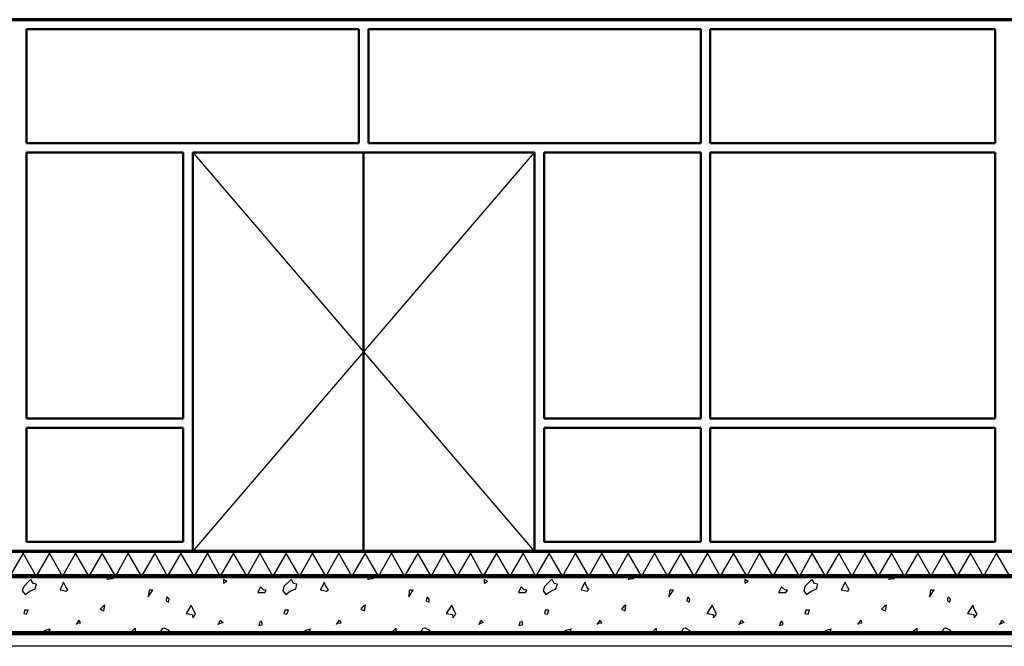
# Model space of a CAD drawing. Header units: millimetres. Extents: x 361 to 67326, y 666 to 56869.
# Tile 23 of 129: x 32648 to 37833, y 16546 to 19846. Entities that reach past the tile are written whole.
import ezdxf

# ---------------------------------------------------------------- set-up
doc = ezdxf.new("R2010")
doc.units = ezdxf.units.MM
doc.linetypes.add('DASHDOT', pattern=[25.4, 12.7, -6.35, 0, -6.35])
doc.layers.add('stramien', color=1, linetype='DASHDOT')
doc.layers.add('vanarris', color=253, linetype='Continuous')

msp = doc.modelspace()

# ---------------------------------------------------------------- linework, layer by layer
at = {"layer": 'stramien', "color": 1, "ltscale": 0.5}
msp.add_lwpolyline([(1736.5, 17051.2), (67326.2, 17051.2)], dxfattribs=at)
at = {"layer": 'vanarris', "lineweight": 70}
for p, q in [((40933.9, 19846.2), (23983.9, 19846.2)), ((41533.9, 17046.2), (23808.9, 17046.2))]:
    msp.add_line(p, q, dxfattribs=at)
at = {"layer": 'vanarris', "lineweight": 50}
for p, q in [((32683.9, 19796.2), (34433.9, 19796.2)), ((32683.9, 19796.2), (32683.9, 19196.2)), ((34433.9, 19796.2), (34433.9, 19196.2)), ((34483.9, 19796.2), (36233.9, 19796.2)), ((34483.9, 19796.2), (34483.9, 19196.2)), ((36233.9, 19796.2), (36233.9, 19196.2)), ((37783.9, 19796.2), (36283.9, 19796.2)), ((36283.9, 19796.2), (36283.9, 19196.2)), ((37783.9, 19796.2), (37783.9, 19196.2)), ((32683.9, 19196.2), (34433.9, 19196.2)), ((34483.9, 19196.2), (36233.9, 19196.2)), ((37783.9, 19196.2), (36283.9, 19196.2)), ((32683.9, 19146.2), (32683.9, 17746.2)), ((32683.9, 19146.2), (33508.9, 19146.2)), ((33508.9, 19146.2), (33508.9, 17746.2)), ((33558.9, 19146.2), (35358.9, 19146.2)), ((33558.9, 19146.2), (33558.9, 17046.2)), ((34458.9, 17046.2), (34458.9, 19146.2)), ((35358.9, 19146.2), (35358.9, 17046.2)), ((35408.9, 19146.2), (36233.9, 19146.2)), ((35408.9, 19146.2), (35408.9, 17746.2)), ((36233.9, 19146.2), (36233.9, 17746.2)), ((36283.9, 19146.2), (36283.9, 17746.2)), ((37783.9, 19146.2), (36283.9, 19146.2)), ((37783.9, 19146.2), (37783.9, 17746.2)), ((33508.9, 17746.2), (32683.9, 17746.2)), ((35408.9, 17746.2), (36233.9, 17746.2)), ((37783.9, 17746.2), (36283.9, 17746.2)), ((32683.9, 17096.2), (32683.9, 17696.2)), ((33508.9, 17696.2), (32683.9, 17696.2)), ((33508.9, 17096.2), (33508.9, 17696.2)), ((35408.9, 17696.2), (36233.9, 17696.2)), ((35408.9, 17096.2), (35408.9, 17696.2)), ((36233.9, 17096.2), (36233.9, 17696.2)), ((36283.9, 17096.2), (36283.9, 17696.2)), ((37783.9, 17696.2), (36283.9, 17696.2)), ((37783.9, 17096.2), (37783.9, 17696.2)), ((33508.9, 17096.2), (32683.9, 17096.2)), ((35408.9, 17096.2), (36233.9, 17096.2)), ((37783.9, 17096.2), (36283.9, 17096.2))]:
    msp.add_line(p, q, dxfattribs=at)
at = {"layer": 'vanarris', "lineweight": 25}
for p, q in [((33558.9, 17046.2), (35358.9, 19146.2)), ((33558.9, 19146.2), (35358.9, 17046.2)), ((32666.4, 17036.2), (32596.4, 16916.2)), ((32733.9, 16916.2), (32666.4, 17036.2)), ((32803.9, 17036.2), (32733.9, 16916.2)), ((32873.9, 16916.2), (32803.9, 17036.2)), ((32941.4, 17036.2), (32873.9, 16916.2)), ((33011.4, 16916.2), (32941.4, 17036.2)), ((33081.4, 17036.2), (33011.4, 16916.2)), ((33151.4, 16916.2), (33081.4, 17036.2)), ((33218.9, 17036.2), (33151.4, 16916.2)), ((33288.9, 16916.2), (33218.9, 17036.2)), ((33358.9, 17036.2), (33288.9, 16916.2)), ((33426.4, 16916.2), (33358.9, 17036.2)), ((33496.4, 17036.2), (33426.4, 16916.2)), ((33566.4, 16916.2), (33496.4, 17036.2)), ((33636.4, 17036.2), (33566.4, 16916.2)), ((33703.9, 16916.2), (33636.4, 17036.2)), ((33773.9, 17036.2), (33703.9, 16916.2)), ((33843.9, 16916.2), (33773.9, 17036.2)), ((33911.4, 17036.2), (33843.9, 16916.2)), ((33981.4, 16916.2), (33911.4, 17036.2)), ((34051.4, 17036.2), (33981.4, 16916.2)), ((34121.4, 16916.2), (34051.4, 17036.2)), ((34188.9, 17036.2), (34121.4, 16916.2)), ((34258.9, 16916.2), (34188.9, 17036.2)), ((34328.9, 17036.2), (34258.9, 16916.2)), ((34396.4, 16916.2), (34328.9, 17036.2)), ((34466.4, 17036.2), (34396.4, 16916.2)), ((34536.4, 16916.2), (34466.4, 17036.2)), ((34606.4, 17036.2), (34536.4, 16916.2)), ((34673.9, 16916.2), (34606.4, 17036.2)), ((34743.9, 17036.2), (34673.9, 16916.2)), ((34813.9, 16916.2), (34743.9, 17036.2)), ((34881.4, 17036.2), (34813.9, 16916.2)), ((34951.4, 16916.2), (34881.4, 17036.2)), ((35021.4, 17036.2), (34951.4, 16916.2)), ((35088.9, 16916.2), (35021.4, 17036.2)), ((35158.9, 17036.2), (35088.9, 16916.2)), ((35228.9, 16916.2), (35158.9, 17036.2)), ((35298.9, 17036.2), (35228.9, 16916.2)), ((35366.4, 16916.2), (35298.9, 17036.2)), ((35436.4, 17036.2), (35366.4, 16916.2)), ((35506.4, 16916.2), (35436.4, 17036.2)), ((35573.9, 17036.2), (35506.4, 16916.2)), ((35643.9, 16916.2), (35573.9, 17036.2)), ((35713.9, 17036.2), (35643.9, 16916.2)), ((35783.9, 16916.2), (35713.9, 17036.2)), ((35851.4, 17036.2), (35783.9, 16916.2)), ((35921.4, 16916.2), (35851.4, 17036.2)), ((35991.4, 17036.2), (35921.4, 16916.2)), ((36058.9, 16916.2), (35991.4, 17036.2)), ((36128.9, 17036.2), (36058.9, 16916.2)), ((36198.9, 16916.2), (36128.9, 17036.2)), ((36268.9, 17036.2), (36198.9, 16916.2)), ((36336.4, 16916.2), (36268.9, 17036.2)), ((36406.4, 17036.2), (36336.4, 16916.2)), ((36476.4, 16916.2), (36406.4, 17036.2)), ((36543.9, 17036.2), (36476.4, 16916.2)), ((36613.9, 16916.2), (36543.9, 17036.2)), ((36683.9, 17036.2), (36613.9, 16916.2)), ((36753.9, 16916.2), (36683.9, 17036.2)), ((36821.4, 17036.2), (36753.9, 16916.2)), ((36891.4, 16916.2), (36821.4, 17036.2)), ((36961.4, 17036.2), (36891.4, 16916.2)), ((37028.9, 16916.2), (36961.4, 17036.2)), ((37098.9, 17036.2), (37028.9, 16916.2)), ((37168.9, 16916.2), (37098.9, 17036.2)), ((37238.9, 17036.2), (37168.9, 16916.2)), ((37306.4, 16916.2), (37238.9, 17036.2)), ((37376.4, 17036.2), (37306.4, 16916.2)), ((37446.4, 16916.2), (37376.4, 17036.2)), ((37513.9, 17036.2), (37446.4, 16916.2)), ((37583.9, 16916.2), (37513.9, 17036.2)), ((37653.9, 17036.2), (37583.9, 16916.2)), ((37723.9, 16916.2), (37653.9, 17036.2)), ((37791.4, 17036.2), (37723.9, 16916.2)), ((37861.4, 16916.2), (37791.4, 17036.2)), ((33108.9, 16898.7), (33118.9, 16916.2)), ((33153.9, 16916.2), (33136.4, 16901.2)), ((34481.4, 16898.7), (34488.9, 16916.2)), ((34526.4, 16916.2), (34506.4, 16901.2)), ((35853.9, 16898.7), (35861.4, 16916.2)), ((35896.4, 16916.2), (35878.9, 16901.2)), ((37223.9, 16898.7), (37233.9, 16916.2)), ((37268.9, 16916.2), (37251.4, 16901.2)), ((32668.9, 16861.2), (32661.4, 16838.7)), ((32703.9, 16898.7), (32668.9, 16861.2)), ((32718.9, 16876.2), (32706.4, 16898.7)), ((32736.4, 16873.7), (32718.9, 16876.2)), ((32728.9, 16848.7), (32736.4, 16873.7)), ((32878.9, 16883.7), (32861.4, 16843.7)), ((32891.4, 16858.7), (32878.9, 16883.7)), ((32901.4, 16846.2), (32891.4, 16858.7)), ((33136.4, 16901.2), (33108.9, 16898.7)), ((33721.4, 16898.7), (33721.4, 16878.7)), ((33738.9, 16888.7), (33721.4, 16898.7)), ((33721.4, 16878.7), (33738.9, 16888.7)), ((33916.4, 16858.7), (33901.4, 16828.7)), ((33931.4, 16843.7), (33916.4, 16858.7)), ((34038.9, 16861.2), (34033.9, 16838.7)), ((34076.4, 16898.7), (34038.9, 16861.2)), ((34088.9, 16876.2), (34078.9, 16898.7)), ((34106.4, 16873.7), (34088.9, 16876.2)), ((34101.4, 16848.7), (34106.4, 16873.7)), ((34251.4, 16883.7), (34231.4, 16843.7)), ((34261.4, 16858.7), (34251.4, 16883.7)), ((34273.9, 16846.2), (34261.4, 16858.7)), ((34506.4, 16901.2), (34481.4, 16898.7)), ((35093.9, 16898.7), (35093.9, 16878.7)), ((35111.4, 16888.7), (35093.9, 16898.7)), ((35093.9, 16878.7), (35111.4, 16888.7)), ((35288.9, 16858.7), (35273.9, 16828.7)), ((35303.9, 16843.7), (35288.9, 16858.7)), ((35411.4, 16861.2), (35403.9, 16838.7)), ((35448.9, 16898.7), (35411.4, 16861.2)), ((35461.4, 16876.2), (35451.4, 16898.7)), ((35478.9, 16873.7), (35461.4, 16876.2)), ((35471.4, 16848.7), (35478.9, 16873.7)), ((35623.9, 16883.7), (35603.9, 16843.7)), ((35633.9, 16858.7), (35623.9, 16883.7)), ((35643.9, 16846.2), (35633.9, 16858.7)), ((35878.9, 16901.2), (35853.9, 16898.7)), ((36466.4, 16898.7), (36466.4, 16878.7)), ((36483.9, 16888.7), (36466.4, 16898.7)), ((36466.4, 16878.7), (36483.9, 16888.7)), ((36658.9, 16858.7), (36643.9, 16828.7)), ((36676.4, 16843.7), (36658.9, 16858.7)), ((36781.4, 16861.2), (36776.4, 16838.7)), ((36818.9, 16898.7), (36781.4, 16861.2)), ((36833.9, 16876.2), (36821.4, 16898.7)), ((36851.4, 16873.7), (36833.9, 16876.2)), ((36843.9, 16848.7), (36851.4, 16873.7)), ((36993.9, 16883.7), (36973.9, 16843.7)), ((37006.4, 16858.7), (36993.9, 16883.7)), ((37016.4, 16846.2), (37006.4, 16858.7)), ((37251.4, 16901.2), (37223.9, 16898.7)), ((32661.4, 16838.7), (32676.4, 16818.7)), ((32676.4, 16818.7), (32701.4, 16836.2)), ((32701.4, 16836.2), (32728.9, 16848.7)), ((32861.4, 16843.7), (32893.9, 16836.2)), ((32893.9, 16836.2), (32901.4, 16846.2)), ((33328.9, 16841.2), (33323.9, 16806.2)), ((33323.9, 16806.2), (33348.9, 16841.2)), ((33348.9, 16841.2), (33328.9, 16841.2)), ((33421.4, 16803.7), (33418.9, 16786.2)), ((33433.9, 16793.7), (33421.4, 16806.2)), ((33901.4, 16828.7), (33938.9, 16828.7)), ((33946.4, 16841.2), (33931.4, 16843.7)), ((33938.9, 16828.7), (33946.4, 16841.2)), ((34033.9, 16838.7), (34048.9, 16818.7)), ((34048.9, 16818.7), (34071.4, 16836.2)), ((34071.4, 16836.2), (34101.4, 16848.7)), ((34231.4, 16843.7), (34263.9, 16836.2)), ((34263.9, 16836.2), (34273.9, 16846.2)), ((34698.9, 16841.2), (34696.4, 16806.2)), ((34696.4, 16806.2), (34718.9, 16841.2)), ((34718.9, 16841.2), (34698.9, 16841.2)), ((34791.4, 16803.7), (34788.9, 16786.2)), ((34803.9, 16793.7), (34793.9, 16806.2)), ((35273.9, 16828.7), (35311.4, 16828.7)), ((35318.9, 16841.2), (35303.9, 16843.7)), ((35311.4, 16828.7), (35318.9, 16841.2)), ((35403.9, 16838.7), (35418.9, 16818.7)), ((35418.9, 16818.7), (35443.9, 16836.2)), ((35443.9, 16836.2), (35471.4, 16848.7)), ((35603.9, 16843.7), (35636.4, 16836.2)), ((35636.4, 16836.2), (35643.9, 16846.2)), ((36071.4, 16841.2), (36066.4, 16806.2)), ((36066.4, 16806.2), (36091.4, 16841.2)), ((36091.4, 16841.2), (36071.4, 16841.2)), ((36163.9, 16803.7), (36161.4, 16786.2)), ((36176.4, 16793.7), (36166.4, 16806.2)), ((36643.9, 16828.7), (36681.4, 16828.7)), ((36691.4, 16841.2), (36676.4, 16843.7)), ((36681.4, 16828.7), (36691.4, 16841.2)), ((36776.4, 16838.7), (36791.4, 16818.7)), ((36791.4, 16818.7), (36816.4, 16836.2)), ((36816.4, 16836.2), (36843.9, 16848.7)), ((36973.9, 16843.7), (37008.9, 16836.2)), ((37008.9, 16836.2), (37016.4, 16846.2)), ((37443.9, 16841.2), (37438.9, 16806.2)), ((37438.9, 16806.2), (37463.9, 16841.2)), ((37463.9, 16841.2), (37443.9, 16841.2)), ((37533.9, 16803.7), (37533.9, 16786.2)), ((37548.9, 16793.7), (37536.4, 16806.2)), ((33088.9, 16758.7), (33071.4, 16741.2)), ((33096.4, 16763.7), (33086.4, 16758.7)), ((33091.4, 16733.7), (33096.4, 16763.7)), ((33418.9, 16786.2), (33431.4, 16778.7)), ((33431.4, 16778.7), (33433.9, 16793.7)), ((33551.4, 16763.7), (33523.9, 16718.7)), ((33561.4, 16741.2), (33551.4, 16763.7)), ((34458.9, 16758.7), (34443.9, 16741.2)), ((34468.9, 16763.7), (34456.4, 16758.7)), ((34463.9, 16733.7), (34468.9, 16763.7)), ((34788.9, 16786.2), (34803.9, 16778.7)), ((34803.9, 16778.7), (34803.9, 16793.7)), ((34923.9, 16763.7), (34893.9, 16718.7)), ((34931.4, 16741.2), (34923.9, 16763.7)), ((35831.4, 16758.7), (35816.4, 16741.2)), ((35838.9, 16763.7), (35828.9, 16758.7)), ((35836.4, 16733.7), (35838.9, 16763.7)), ((36161.4, 16786.2), (36173.9, 16778.7)), ((36173.9, 16778.7), (36176.4, 16793.7)), ((36293.9, 16763.7), (36266.4, 16718.7)), ((36303.9, 16741.2), (36293.9, 16763.7)), ((37203.9, 16758.7), (37186.4, 16741.2)), ((37211.4, 16763.7), (37201.4, 16758.7)), ((37206.4, 16733.7), (37211.4, 16763.7)), ((37533.9, 16786.2), (37546.4, 16778.7)), ((37546.4, 16778.7), (37548.9, 16793.7)), ((37666.4, 16763.7), (37638.9, 16718.7)), ((37673.9, 16741.2), (37666.4, 16763.7)), ((32673.9, 16738.7), (32668.9, 16718.7)), ((32668.9, 16718.7), (32683.9, 16716.2)), ((32691.4, 16736.2), (32673.9, 16736.2)), ((32683.9, 16716.2), (32691.4, 16736.2)), ((33071.4, 16741.2), (33091.4, 16733.7)), ((33523.9, 16718.7), (33556.4, 16713.7)), ((33556.4, 16713.7), (33558.9, 16696.2)), ((33558.9, 16696.2), (33573.9, 16716.2)), ((33573.9, 16716.2), (33561.4, 16741.2)), ((34046.4, 16738.7), (34038.9, 16718.7)), ((34038.9, 16718.7), (34053.9, 16716.2)), ((34063.9, 16736.2), (34046.4, 16736.2)), ((34053.9, 16716.2), (34063.9, 16736.2)), ((34443.9, 16741.2), (34463.9, 16733.7)), ((34893.9, 16718.7), (34926.4, 16713.7)), ((34926.4, 16713.7), (34928.9, 16696.2)), ((34928.9, 16696.2), (34943.9, 16716.2)), ((34943.9, 16716.2), (34931.4, 16741.2)), ((35416.4, 16738.7), (35411.4, 16718.7)), ((35411.4, 16718.7), (35426.4, 16716.2)), ((35433.9, 16736.2), (35416.4, 16736.2)), ((35426.4, 16716.2), (35433.9, 16736.2)), ((35816.4, 16741.2), (35836.4, 16733.7)), ((36266.4, 16718.7), (36298.9, 16713.7)), ((36298.9, 16713.7), (36301.4, 16696.2)), ((36301.4, 16696.2), (36316.4, 16716.2)), ((36316.4, 16716.2), (36303.9, 16741.2)), ((36788.9, 16738.7), (36781.4, 16718.7)), ((36781.4, 16718.7), (36798.9, 16716.2)), ((36806.4, 16736.2), (36788.9, 16736.2)), ((36798.9, 16716.2), (36806.4, 16736.2)), ((37186.4, 16741.2), (37206.4, 16733.7)), ((37638.9, 16718.7), (37671.4, 16713.7)), ((37671.4, 16713.7), (37673.9, 16696.2)), ((37688.9, 16716.2), (37673.9, 16741.2)), ((37673.9, 16696.2), (37688.9, 16716.2)), ((32946.4, 16661.2), (32961.4, 16683.7)), ((32966.4, 16668.7), (32953.9, 16666.2)), ((32961.4, 16683.7), (32966.4, 16668.7)), ((33718.9, 16671.2), (33688.9, 16661.2)), ((33693.9, 16661.2), (33703.9, 16683.7)), ((33703.9, 16683.7), (33718.9, 16671.2)), ((33911.4, 16676.2), (33906.4, 16656.2)), ((33906.4, 16656.2), (33926.4, 16661.2)), ((33926.4, 16661.2), (33918.9, 16681.2)), ((34316.4, 16661.2), (34331.4, 16683.7)), ((34338.9, 16668.7), (34326.4, 16666.2)), ((34331.4, 16683.7), (34338.9, 16668.7)), ((35088.9, 16671.2), (35061.4, 16661.2)), ((35066.4, 16661.2), (35076.4, 16683.7)), ((35076.4, 16683.7), (35088.9, 16671.2)), ((35283.9, 16676.2), (35276.4, 16656.2)), ((35276.4, 16656.2), (35296.4, 16661.2)), ((35296.4, 16661.2), (35291.4, 16681.2)), ((35688.9, 16661.2), (35703.9, 16683.7)), ((35711.4, 16668.7), (35696.4, 16666.2)), ((35703.9, 16683.7), (35711.4, 16668.7)), ((36461.4, 16671.2), (36431.4, 16661.2)), ((36436.4, 16661.2), (36448.9, 16683.7)), ((36448.9, 16683.7), (36461.4, 16671.2)), ((36656.4, 16676.2), (36648.9, 16656.2)), ((36648.9, 16656.2), (36668.9, 16661.2)), ((36668.9, 16661.2), (36661.4, 16681.2)), ((37061.4, 16661.2), (37076.4, 16683.7)), ((37081.4, 16668.7), (37068.9, 16666.2)), ((37076.4, 16683.7), (37081.4, 16668.7)), ((37831.4, 16671.2), (37803.9, 16661.2)), ((37808.9, 16661.2), (37818.9, 16683.7)), ((37818.9, 16683.7), (37831.4, 16671.2)), ((32758.9, 16616.2), (32781.4, 16631.2)), ((32781.4, 16631.2), (32808.9, 16638.7)), ((32808.9, 16638.7), (32793.9, 16616.2)), ((33228.9, 16616.2), (33256.4, 16641.2)), ((33256.4, 16641.2), (33256.4, 16616.2)), ((33386.4, 16616.2), (33401.4, 16641.2)), ((33401.4, 16641.2), (33408.9, 16643.7)), ((33408.9, 16643.7), (33428.9, 16633.7)), ((33428.9, 16633.7), (33441.4, 16616.2)), ((34131.4, 16616.2), (34153.9, 16631.2)), ((34153.9, 16631.2), (34178.9, 16638.7)), ((34178.9, 16638.7), (34166.4, 16616.2)), ((34601.4, 16616.2), (34628.9, 16641.2)), ((34628.9, 16641.2), (34628.9, 16616.2)), ((34758.9, 16616.2), (34771.4, 16641.2)), ((34771.4, 16641.2), (34781.4, 16643.7)), ((34781.4, 16643.7), (34801.4, 16633.7)), ((34801.4, 16633.7), (34813.9, 16616.2)), ((35503.9, 16616.2), (35523.9, 16631.2)), ((35523.9, 16631.2), (35551.4, 16638.7)), ((35551.4, 16638.7), (35538.9, 16616.2)), ((35973.9, 16616.2), (35998.9, 16641.2)), ((35998.9, 16641.2), (35998.9, 16616.2)), ((36131.4, 16616.2), (36143.9, 16641.2)), ((36143.9, 16641.2), (36151.4, 16643.7)), ((36151.4, 16643.7), (36171.4, 16633.7)), ((36171.4, 16633.7), (36186.4, 16616.2)), ((36873.9, 16616.2), (36896.4, 16631.2)), ((36896.4, 16631.2), (36921.4, 16638.7)), ((36921.4, 16638.7), (36908.9, 16616.2)), ((37343.9, 16616.2), (37371.4, 16641.2)), ((37371.4, 16641.2), (37371.4, 16616.2)), ((37501.4, 16616.2), (37516.4, 16641.2)), ((37516.4, 16641.2), (37523.9, 16643.7)), ((37523.9, 16643.7), (37543.9, 16633.7)), ((37543.9, 16633.7), (37556.4, 16616.2)), ((41533.9, 16546.2), (29183.9, 16546.2))]:
    msp.add_line(p, q, dxfattribs=at)
at = {"layer": 'vanarris', "lineweight": 90}
for p, q in [((41533.9, 16916.2), (23808.9, 16916.2)), ((41533.9, 16616.2), (29183.9, 16616.2))]:
    msp.add_line(p, q, dxfattribs=at)

doc.saveas('drawing.dxf')
